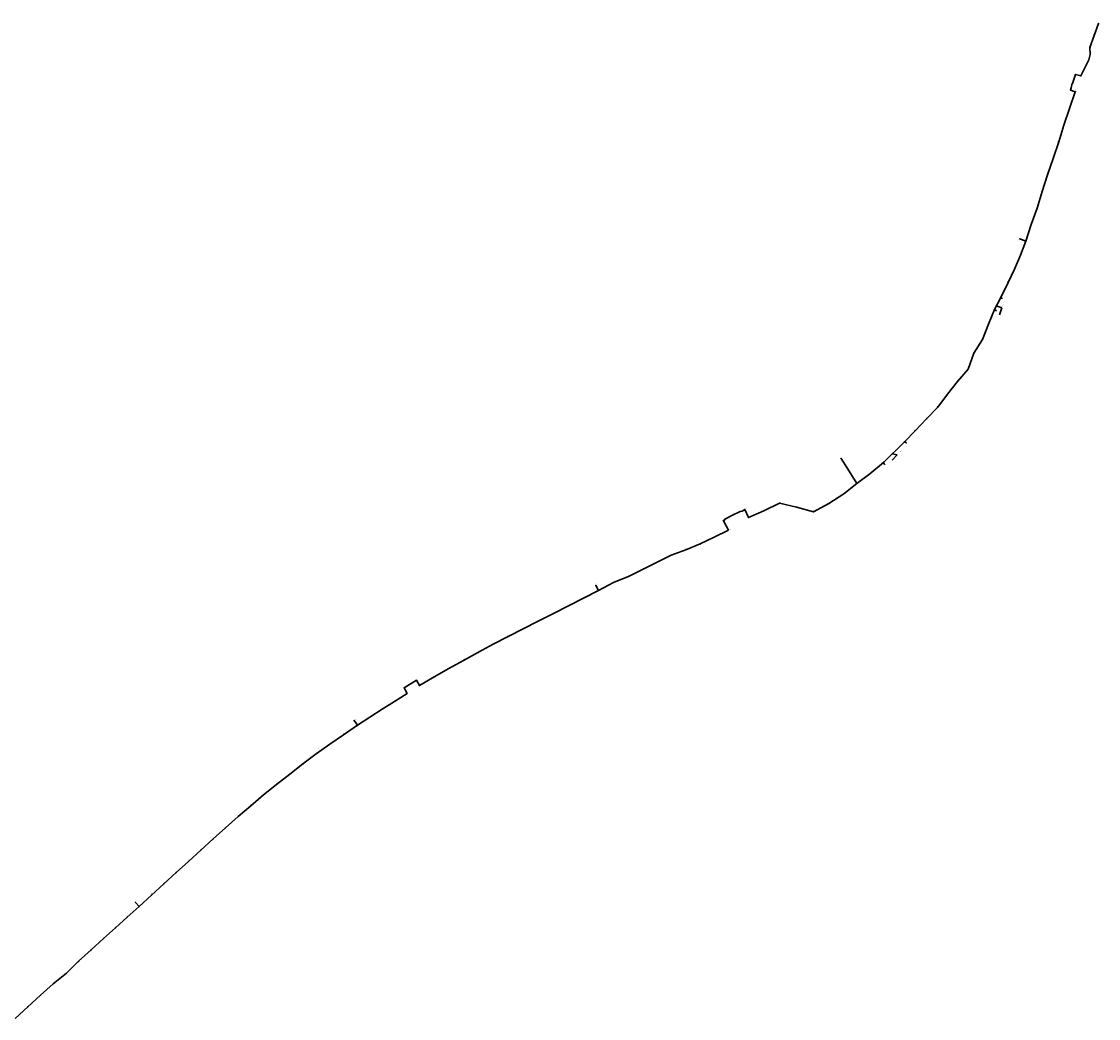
# Model space of a CAD drawing. Header units: metres. Extents: x 1285691 to 1304848, y 733871 to 745130.
# Tile 3 of 3: x 1300045 to 1304848, y 740684 to 745130. Entities that reach past the tile are written whole.
import ezdxf
from ezdxf import colors
from ezdxf.entities.mleader import LeaderData, LeaderLine
from ezdxf.enums import TextEntityAlignment as Align
from ezdxf.math import Vec2, Vec3

# ---------------------------------------------------------------- set-up
doc = ezdxf.new("R2010")
doc.units = ezdxf.units.M
for name, color, linetype, lineweight in [('АСУДД_Блок_Колодцы_ОПС', 174, 'Continuous', 30), ('АСУДД_Блок_подписи_редактируемые', 7, 'Continuous', 25), ('АСУДД_ТРАССА_[Г!63-6!110-4]_ГНБ_БК', 120, 'ASUD_TRAS_M', 30), ('АСУДД_ТРАССА_[З!110-4]_БК', 174, 'ASUD_TRAS_M', 30), ('АСУДД_ТРАССА_[З!63-6!110-3]_БК', 174, 'ASUD_TRAS_M', 30), ('АСУДД_ТРАССА_[З!90-4]_БК', 174, 'ASUD_TRAS_M', 30), ('АСУДД_ТРАССА_[Э!70-6!95-4]_БК_оис', 1, 'ASUD_TRAS_M', 30), ('Выноски_(I)', 7, 'Continuous', 30), ('Выноски_ГНБ_(I)', 7, 'Continuous', 30)]:
    doc.layers.add(name, color=color, linetype=linetype, lineweight=lineweight)
doc.styles.add('ESKD2', font='isocpeui.ttf')
doc.styles.get("Standard").update_dxf_attribs({"font": 'arial.ttf'})
doc.styles.add('ОПС', font='CS_Gost2304.shx', dxfattribs={"width": 0.75, "height": 2})
doc.linetypes.add('ASUD_TRAS_M', pattern='A,3,-0.5,["N",Standard,S=0.5,R=0,X=0,Y=-0.25],-1', length=4.5)

# ---------------------------------------------------------------- blocks, each defined once
blk = doc.blocks.new('_None')

msp = doc.modelspace()

# ---------------------------------------------------------------- linework, layer by layer
at = {"layer": 'АСУДД_Блок_Колодцы_ОПС', "linetype": 'Continuous'}
for centre, radius in [((1304847.497428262, 745122.0112760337), 0.5), ((1304828.504613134, 745068.7932927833), 0.5), ((1304810.160744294, 745015.2390410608), 0.5), ((1304804.871621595, 744959.0319505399), 0.5), ((1304744.972646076, 744894.3446351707), 0.4999999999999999), ((1304769.184906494, 744887.5347510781), 0.4999999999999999), ((1304723.404243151, 744824.98222244), 0.4999999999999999), ((1304744.644285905, 744817.3809788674), 0.4999999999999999), ((1304719.112654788, 744741.8332276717), 0.4999999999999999), ((1304693.792527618, 744668.2640320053), 0.4999999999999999), ((1304670.544016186, 744594.2533191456), 0.4999999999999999), ((1304646.16418423, 744520.182902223), 0.4999999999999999), ((1304620.842036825, 744446.5531571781), 0.4999999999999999), ((1304596.371413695, 744372.6959710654), 0.4999999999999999), ((1304573.992840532, 744298.128017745), 0.4999999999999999), ((1304548.096538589, 744224.7467734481), 0.4999999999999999), ((1304497.461195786, 744160.9907464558), 0.5), ((1304523.379994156, 744150.9722362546), 0.5), ((1304500.514829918, 744087.974673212), 0.5), ((1304473.948192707, 744026.20408773), 0.5), ((1304444.797666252, 743965.7582098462), 0.5), ((1304411.486033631, 743896.5862863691), 0.4999999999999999), ((1304384.19318739, 743846.2192718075), 0.4999999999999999), ((1304357.160913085, 743779.888574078), 0.5), ((1304330.396536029, 743712.643301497), 0.5), ((1304291.964443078, 743651.4064641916), 0.4999999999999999), ((1304266.52759769, 743580.3626373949), 0.5), ((1304218.800393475, 743524.3091785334), 0.5), ((1304174.739653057, 743467.7595194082), 0.5), ((1304130.829417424, 743410.8418564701), 0.4999999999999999), ((1304080.951945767, 743357.7480380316), 0.4999999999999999), ((1304029.882513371, 743305.5071064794), 0.4999999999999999), ((1303982.762902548, 743256.2027907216), 0.4999999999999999), ((1303700.158929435, 743181.2098493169), 0.4999999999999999), ((1303888.826084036, 743164.0498358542), 0.4999999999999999), ((1303728.016830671, 743137.4700482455), 0.4999999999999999), ((1303828.27159852, 743113.6600454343), 0.4999999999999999), ((1303770.836371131, 743070.5661354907), 0.4999999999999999), ((1303712.261209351, 743024.3133635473), 0.4999999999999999), ((1303425.074290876, 742982.2285384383), 0.4999999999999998), ((1303645.835643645, 742980.2149553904), 0.5), ((1303270.470602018, 742953.6866934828), 0.4999999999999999), ((1303355.085712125, 742947.840683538), 0.4999999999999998), ((1303500.849795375, 742963.66970012), 0.5), ((1303576.335426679, 742943.6687662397), 0.5), ((1303175.186968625, 742903.8282233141), 0.5), ((1303286.779777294, 742918.4516452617), 0.4999999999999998), ((1303134.693206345, 742830.8332311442), 0.4999999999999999), ((1303197.249539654, 742861.9351538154), 0.5), ((1303072.070247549, 742800.2826672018), 0.4999999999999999), ((1302942.106478, 742749.7567325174), 0.5), ((1303007.175394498, 742774.7385053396), 0.5000000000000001), ((1302817.234035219, 742687.6688884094), 0.5), ((1302879.805833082, 742718.3760723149), 0.5), ((1302754.555497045, 742657.169398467), 0.5), ((1302606.521229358, 742615.6510128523), 0.5), ((1302618.230098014, 742592.6518015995), 0.5), ((1302685.092437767, 742627.6008981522), 0.5), ((1302551.270785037, 742558.057870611), 0.5), ((1302416.765436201, 742490.1746696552), 0.4999999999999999), ((1302484.024854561, 742524.0809051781), 0.5), ((1302349.53043556, 742456.195456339), 0.4999999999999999), ((1302282.360432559, 742421.946653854), 0.4999999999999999), ((1302148.616218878, 742352.5610826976), 0.5000000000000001), ((1302215.246008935, 742387.7324583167), 0.4999999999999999), ((1302082.172701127, 742317.0165584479), 0.5000000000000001), ((1302015.960570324, 742281.0399701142), 0.5000000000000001), ((1301884.65812845, 742207.0972598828), 0.5), ((1301949.887387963, 742244.8126120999), 0.5), ((1301751.174835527, 742158.816751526), 0.5), ((1301805.96086957, 742192.2790039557), 0.4999999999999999), ((1301820.059311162, 742168.3191293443), 0.4999999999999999), ((1301764.334008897, 742133.6782541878), 0.5), ((1301653.17606816, 742062.987760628), 0.5), ((1301708.297157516, 742097.4147325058), 0.4999999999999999), ((1301528.992771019, 742012.1248381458), 0.5), ((1301598.107951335, 742027.0734334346), 0.5), ((1301543.131807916, 741991.4413985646), 0.5), ((1301481.180917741, 741949.5673576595), 0.4999999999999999), ((1301359.182207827, 741864.0704226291), 0.5000000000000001), ((1301420.029068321, 741907.0426329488), 0.5000000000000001), ((1301299.827502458, 741819.0040737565), 0.5000000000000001), ((1301240.652092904, 741773.7331675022), 0.5), ((1301181.920271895, 741727.8870645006), 0.5), ((1301124.249458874, 741680.6925451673), 0.4999999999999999), ((1301067.112579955, 741632.8807988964), 0.4999999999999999), ((1301010.835410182, 741583.967756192), 0.4999999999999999), ((1300955.17594656, 741534.4229345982), 0.5), ((1300899.810980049, 741484.5628961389), 0.5), ((1300844.613565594, 741434.5427352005), 0.5), ((1300789.40033776, 741384.4998340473), 0.5000000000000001), ((1300734.151712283, 741334.5773263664), 0.5), ((1300679.255267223, 741284.2240594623), 0.5), ((1300553.737702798, 741200.718235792), 0.5), ((1300624.419932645, 741233.8292861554), 0.5), ((1300569.839821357, 741183.0434334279), 0.5), ((1300516.424142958, 741135.8098404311), 0.5), ((1300463.596818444, 741088.0258761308), 0.5), ((1300410.854431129, 741040.1323173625), 0.4999999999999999), ((1300355.080279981, 740989.6427602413), 0.5), ((1300299.494165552, 740938.83262666), 0.5), ((1300245.729766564, 740885.87921737), 0.5000000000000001), ((1300186.256241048, 740837.9153990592), 0.5000000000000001), ((1300129.366888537, 740787.0209221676), 0.5), ((1300072.828647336, 740735.4436409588), 0.5)]:
    msp.add_circle(centre, radius, dxfattribs=at)
at = {"layer": 'АСУДД_ТРАССА_[Г!63-6!110-4]_ГНБ_БК'}
for p, q in [((1304384.19318739, 743846.2192718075), (1304411.486033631, 743896.5862863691)), ((1303888.826084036, 743164.0498358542), (1303982.762902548, 743256.2027907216))]:
    msp.add_line(p, q, dxfattribs=at)
at = {"layer": 'АСУДД_ТРАССА_[З!110-4]_БК'}
for p, q in [((1304497.461195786, 744160.9907464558), (1304523.379994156, 744150.9722362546)), ((1303700.158929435, 743181.2098493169), (1303728.016830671, 743137.4700482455)), ((1303728.016830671, 743137.4700482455), (1303770.836371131, 743070.5661354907)), ((1302606.521229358, 742615.6510128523), (1302618.230098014, 742592.6518015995)), ((1301528.992771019, 742012.1248381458), (1301543.131807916, 741991.4413985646)), ((1300553.737702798, 741200.718235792), (1300569.839821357, 741183.0434334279))]:
    msp.add_line(p, q, dxfattribs=at)
at = {"layer": 'АСУДД_ТРАССА_[З!63-6!110-3]_БК'}
for p, q in [((1304828.504613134, 745068.7932927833), (1304847.497428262, 745122.0112760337)), ((1304810.160744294, 745015.2390410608), (1304828.504613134, 745068.7932927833)), ((1304811.51964814, 744983.3934581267), (1304810.160744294, 745015.2390410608)), ((1304769.184906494, 744887.5347510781), (1304804.871621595, 744959.0319505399)), ((1304804.871621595, 744959.0319505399), (1304811.51964814, 744983.3934581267)), ((1304733.017387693, 744858.549312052), (1304744.972646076, 744894.3446351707)), ((1304744.972646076, 744894.3446351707), (1304769.184906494, 744887.5347510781)), ((1304726.330099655, 744834.4422750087), (1304727.91380069, 744842.506742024)), ((1304727.91380069, 744842.506742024), (1304729.378184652, 744847.7985585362)), ((1304729.378184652, 744847.7985585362), (1304733.017387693, 744858.549312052)), ((1304719.112654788, 744741.8332276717), (1304744.644285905, 744817.3809788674)), ((1304723.404243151, 744824.98222244), (1304726.330099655, 744834.4422750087)), ((1304723.404243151, 744824.98222244), (1304744.644285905, 744817.3809788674)), ((1304693.792527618, 744668.2640320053), (1304719.112654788, 744741.8332276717)), ((1304670.544016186, 744594.2533191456), (1304693.792527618, 744668.2640320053)), ((1304646.16418423, 744520.182902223), (1304670.544016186, 744594.2533191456)), ((1304620.842036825, 744446.5531571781), (1304646.16418423, 744520.182902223)), ((1304596.371413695, 744372.6959710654), (1304620.842036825, 744446.5531571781)), ((1304573.992840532, 744298.128017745), (1304596.371413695, 744372.6959710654)), ((1304548.096538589, 744224.7467734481), (1304573.992840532, 744298.128017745)), ((1304523.379994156, 744150.9722362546), (1304548.096538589, 744224.7467734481)), ((1304500.514829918, 744087.974673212), (1304523.379994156, 744150.9722362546)), ((1304473.948192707, 744026.20408773), (1304500.514829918, 744087.974673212)), ((1304444.797666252, 743965.7582098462), (1304473.948192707, 744026.20408773)), ((1304411.486033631, 743896.5862863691), (1304444.797666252, 743965.7582098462)), ((1304357.160913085, 743779.888574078), (1304384.19318739, 743846.2192718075)), ((1304330.396536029, 743712.643301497), (1304357.160913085, 743779.888574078)), ((1304291.964443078, 743651.4064641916), (1304330.396536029, 743712.643301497)), ((1304266.52759769, 743580.3626373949), (1304291.964443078, 743651.4064641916)), ((1304218.800393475, 743524.3091785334), (1304266.52759769, 743580.3626373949)), ((1304174.739653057, 743467.7595194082), (1304218.800393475, 743524.3091785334)), ((1304130.829417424, 743410.8418564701), (1304174.739653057, 743467.7595194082)), ((1304080.951945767, 743357.7480380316), (1304130.829417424, 743410.8418564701)), ((1304029.882513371, 743305.5071064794), (1304080.951945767, 743357.7480380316)), ((1303982.762902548, 743256.2027907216), (1304029.882513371, 743305.5071064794)), ((1303828.27159852, 743113.6600454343), (1303888.826084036, 743164.0498358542)), ((1303770.836371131, 743070.5661354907), (1303828.27159852, 743113.6600454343)), ((1303712.261209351, 743024.3133635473), (1303770.836371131, 743070.5661354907)), ((1303645.835643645, 742980.2149553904), (1303712.261209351, 743024.3133635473)), ((1303355.085712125, 742947.840683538), (1303425.074290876, 742982.2285384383)), ((1303425.074290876, 742982.2285384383), (1303500.849795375, 742963.66970012)), ((1303576.335426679, 742943.6687662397), (1303645.835643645, 742980.2149553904)), ((1303249.306370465, 742944.8619217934), (1303258.660216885, 742945.9842428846)), ((1303258.660216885, 742945.9842428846), (1303270.470602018, 742953.6866934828)), ((1303270.470602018, 742953.6866934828), (1303286.779777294, 742918.4516452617)), ((1303286.779777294, 742918.4516452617), (1303355.085712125, 742947.840683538)), ((1303500.849795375, 742963.66970012), (1303576.335426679, 742943.6687662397)), ((1303175.186968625, 742903.8282233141), (1303180.529914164, 742906.4418320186)), ((1303197.249539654, 742861.9351538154), (1303175.186968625, 742903.8282233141)), ((1303180.529914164, 742906.4418320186), (1303182.118344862, 742910.7847425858)), ((1303072.021644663, 742800.274616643), (1303134.693206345, 742830.8332311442)), ((1303197.249539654, 742861.9351538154), (1303134.693206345, 742830.8332311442)), ((1303007.175394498, 742774.7385053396), (1303072.070247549, 742800.2826672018)), ((1302879.805833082, 742718.3760723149), (1302942.106478, 742749.7567325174)), ((1302942.106478, 742749.7567325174), (1303007.175394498, 742774.7385053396)), ((1302754.555497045, 742657.169398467), (1302817.234035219, 742687.6688884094)), ((1302817.234035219, 742687.6688884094), (1302879.805833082, 742718.3760723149)), ((1302685.092437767, 742627.6008981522), (1302754.555497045, 742657.169398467)), ((1302551.270785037, 742558.057870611), (1302618.230098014, 742592.6518015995)), ((1302618.230098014, 742592.6518015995), (1302685.092437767, 742627.6008981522)), ((1302484.024854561, 742524.0809051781), (1302551.270785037, 742558.057870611)), ((1302349.53043556, 742456.195456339), (1302416.765436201, 742490.1746696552)), ((1302416.765436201, 742490.1746696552), (1302484.024854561, 742524.0809051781)), ((1302282.360432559, 742421.946653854), (1302349.53043556, 742456.195456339)), ((1302215.246008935, 742387.7324583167), (1302282.360432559, 742421.946653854)), ((1302082.172701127, 742317.0165584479), (1302148.616218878, 742352.5610826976)), ((1302148.616218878, 742352.5610826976), (1302215.246008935, 742387.7324583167)), ((1302015.960570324, 742281.0399701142), (1302082.172701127, 742317.0165584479)), ((1301949.887387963, 742244.8126120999), (1302015.960570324, 742281.0399701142)), ((1301820.059311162, 742168.3191293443), (1301884.65812845, 742207.0972598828)), ((1301884.65812845, 742207.0972598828), (1301949.887387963, 742244.8126120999)), ((1301751.174835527, 742158.816751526), (1301805.96086957, 742192.2790039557)), ((1301751.174835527, 742158.816751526), (1301764.334008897, 742133.6782541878)), ((1301805.96086957, 742192.2790039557), (1301820.059311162, 742168.3191293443)), ((1301708.297157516, 742097.4147325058), (1301764.334008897, 742133.6782541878)), ((1301598.107951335, 742027.0734334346), (1301653.17606816, 742062.987760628)), ((1301653.17606816, 742062.987760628), (1301708.297157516, 742097.4147325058)), ((1301543.131807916, 741991.4413985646), (1301598.107951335, 742027.0734334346)), ((1301481.180917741, 741949.5673576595), (1301543.131807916, 741991.4413985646)), ((1301420.029068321, 741907.0426329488), (1301481.180917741, 741949.5673576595)), ((1301359.182207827, 741864.0704226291), (1301420.029068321, 741907.0426329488)), ((1301240.652092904, 741773.7331675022), (1301299.827502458, 741819.0040737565)), ((1301299.827502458, 741819.0040737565), (1301359.182207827, 741864.0704226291)), ((1301181.920271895, 741727.8870645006), (1301240.652092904, 741773.7331675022)), ((1301124.249458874, 741680.6925451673), (1301181.920271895, 741727.8870645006)), ((1301067.112579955, 741632.8807988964), (1301124.249458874, 741680.6925451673)), ((1301010.835410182, 741583.967756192), (1301067.112579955, 741632.8807988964)), ((1300955.17594656, 741534.4229345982), (1301010.835410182, 741583.967756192)), ((1300899.810980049, 741484.5628961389), (1300955.17594656, 741534.4229345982)), ((1300844.613565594, 741434.5427352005), (1300899.810980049, 741484.5628961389)), ((1300789.40033776, 741384.4998340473), (1300844.613565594, 741434.5427352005)), ((1300734.151712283, 741334.5773263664), (1300789.40033776, 741384.4998340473)), ((1300679.255267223, 741284.2240594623), (1300734.151712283, 741334.5773263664)), ((1300624.419932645, 741233.8292861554), (1300679.255267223, 741284.2240594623)), ((1300569.839821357, 741183.0434334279), (1300624.419932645, 741233.8292861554)), ((1300516.424142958, 741135.8098404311), (1300569.839821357, 741183.0434334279)), ((1300463.596818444, 741088.0258761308), (1300516.424142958, 741135.8098404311)), ((1300410.854431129, 741040.1323173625), (1300463.596818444, 741088.0258761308)), ((1300355.080279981, 740989.6427602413), (1300410.854431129, 741040.1323173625)), ((1300299.494165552, 740938.83262666), (1300355.080279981, 740989.6427602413)), ((1300245.729766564, 740885.87921737), (1300299.494165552, 740938.83262666)), ((1300186.256241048, 740837.9153990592), (1300245.729766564, 740885.87921737)), ((1300129.366888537, 740787.0209221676), (1300186.256241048, 740837.9153990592)), ((1300072.828647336, 740735.4436409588), (1300129.366888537, 740787.0209221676)), ((1300016.314376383, 740683.7831834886), (1300072.828647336, 740735.4436409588))]:
    msp.add_line(p, q, dxfattribs=at)
at = {"layer": 'АСУДД_ТРАССА_[З!90-4]_БК'}
for p, q in [((1304496.4586135, 744158.3800600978), (1304497.461195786, 744160.9907464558)), ((1303697.800275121, 743179.7046905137), (1303700.158929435, 743181.2098493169)), ((1302604.031536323, 742614.3860901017), (1302606.521229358, 742615.6510128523)), ((1301526.687836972, 742010.5494958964), (1301528.992771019, 742012.1248381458)), ((1300551.688852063, 741198.8431323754), (1300553.737702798, 741200.718235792))]:
    msp.add_line(p, q, dxfattribs=at)
at = {"layer": 'АСУДД_ТРАССА_[Э!70-6!95-4]_БК_оис'}
for p, q in [((1303184.002811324, 742912.1286631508), (1303215.354231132, 742928.125280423)), ((1303215.354231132, 742928.125280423), (1303246.737742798, 742944.0290026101)), ((1303246.691232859, 742943.9989959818), (1303249.306370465, 742944.8619217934)), ((1303182.118344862, 742910.7847425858), (1303184.002811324, 742912.1286631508))]:
    msp.add_line(p, q, dxfattribs=at)

# ---------------------------------------------------------------- texts
at = {"layer": 'АСУДД_Блок_подписи_редактируемые', "lineweight": 30, "style": 'ESKD2'}
for height, rotation, p in [(1.25, 70.48169527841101, (1304845.540669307, 745126.1556639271)), (1.25, 70.48169527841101, (1304826.547854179, 745072.937680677)), (1.25, 72.19608599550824, (1304808.080872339, 745019.323032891)), (1.25, 72.19608599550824, (1304801.760638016, 744955.7684402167)), (1.25, 69.36836898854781, (1304741.141921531, 744892.5101084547)), (1.25, 70.08220562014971, (1304774.079615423, 744886.5821751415)), (1.25, 71.09820404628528, (1304721.40300427, 744829.1053158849)), (1.25, 71.09820404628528, (1304747.286271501, 744822.6748741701)), (1.25, 71.09820404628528, (1304717.111415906, 744745.956321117)), (1.25, 71.68446647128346, (1304691.749205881, 744672.3664328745)), (1.25, 71.68446647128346, (1304668.500694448, 744598.3557200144)), (1.25, 71.68446647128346, (1304644.120862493, 744524.2853030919)), (1.25, 71.68446647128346, (1304618.798715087, 744450.6555580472)), (1.25, 71.68446647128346, (1304594.328091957, 744376.7983719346)), (1.25, 71.9121674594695, (1304571.93323149, 744302.2222658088)), (1.25, 71.9121674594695, (1304546.036929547, 744228.8410215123)), (1.25, 67.09184535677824, (1304498.114242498, 744166.3699657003)), (1.25, 67.09184535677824, (1304524.033040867, 744156.3514554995)), (1.25, 67.09184535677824, (1304498.806550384, 744092.227511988)), (1.25, 81.4519646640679, (1304471.23851606, 744029.9003708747)), (1.25, 81.4519646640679, (1304442.087989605, 743969.4544929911)), (1.25, 64.07073181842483, (1304411.973753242, 743902.0035650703)), (1.25, 74.53195452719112, (1304381.867127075, 743849.2899306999)), (1.25, 59.89804507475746, (1304355.998646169, 743784.3218564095)), (1.25, 59.89804507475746, (1304329.234269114, 743717.0765838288)), (1.25, 25.98592438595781, (1304290.250591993, 743653.8461466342)), (1.25, 50.36063669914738, (1304266.115953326, 743584.9272190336)), (1.25, 50.36063669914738, (1304218.38874911, 743528.8737601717)), (1.25, 53.37398347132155, (1304174.088624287, 743472.2961501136)), (1.25, 46.50987855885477, (1304130.725249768, 743415.4237780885)), (1.25, 46.50987855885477, (1304080.847778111, 743362.3299596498)), (1.25, 46.50987855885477, (1304029.778345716, 743310.0890280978)), (1.25, 46.50987855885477, (1303982.658734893, 743260.7847123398)), (1.25, 35.84287272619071, (1303703.510678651, 743185.1232586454)), (1.25, 42.42842777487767, (1303889.048296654, 743168.6275512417)), (1.25, 35.84287272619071, (1303731.368579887, 743141.3834575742)), (1.25, 35.84187203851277, (1303831.754421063, 743117.6438818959)), (1.25, 35.84287272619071, (1303774.188120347, 743074.479544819)), (1.25, 35.84287272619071, (1303713.006958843, 743028.8353890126)), (1.25, 345.3328109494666, (1303429.038355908, 742984.5287656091)), (1.25, 35.83206656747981, (1303646.582245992, 742984.7368401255)), (1.25, 26.68941985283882, (1303275.838366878, 742955.6827466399)), (1.25, 24.8320047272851, (1303358.847716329, 742952.4128360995)), (1.25, 340.8346850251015, (1303503.569498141, 742966.7642534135)), (1.25, 35.83206656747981, (1303577.082029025, 742948.1906509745)), (1.25, 27.60754169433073, (1303181.315841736, 742902.3902190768)), (1.25, 26.60627294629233, (1303290.578981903, 742916.468435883)), (1.249999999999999, 42.10006589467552, (1303134.941650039, 742835.4095978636)), (1.25, 22.98300792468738, (1303203.341991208, 742864.1247627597)), (1.25, 19.24194004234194, (1303009.182020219, 742778.8589798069)), (1.249999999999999, 20.05495127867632, (1303072.984879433, 742803.753700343)), (1.25, 19.26745681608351, (1302944.837680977, 742752.2390856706)), (1.25, 26.74007153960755, (1302818.685805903, 742692.0159815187)), (1.25, 26.74007153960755, (1302883.726447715, 742721.5115159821)), (1.25, 27.64996681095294, (1302686.474993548, 742631.9704972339)), (1.25, 27.64996681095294, (1302755.938052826, 742661.5389975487)), (1.25, 27.64996681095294, (1302607.903785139, 742620.020611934)), (1.25, 27.64996681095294, (1302621.896091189, 742596.0755296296)), (1.25, 26.73665766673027, (1302552.722814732, 742562.404877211)), (1.25, 27.01653534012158, (1302418.196214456, 742494.5287172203)), (1.25, 26.73665766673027, (1302485.476884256, 742528.4279117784)), (1.25, 27.01653534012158, (1302350.961213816, 742460.5495039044)), (1.25, 27.01653534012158, (1302216.676787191, 742392.0865058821)), (1.25, 27.01653534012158, (1302283.791210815, 742426.3007014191)), (1.25, 27.91948300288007, (1302149.978205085, 742356.9371368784)), (1.25, 27.91948300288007, (1302083.534687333, 742321.3926126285)), (1.25, 29.53945169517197, (1301951.125118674, 742249.225420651)), (1.25, 27.91948300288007, (1302017.32255653, 742285.4160242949)), (1.25, 30.19599156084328, (1301887.818601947, 742210.8867192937)), (1.25, 30.52400889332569, (1301756.361102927, 742159.0710423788)), (1.25, 31.11451867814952, (1301807.076839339, 742196.7241662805)), (1.25, 31.11451867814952, (1301821.17528093, 742172.7642916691)), (1.25, 30.52400889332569, (1301764.184501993, 742136.0983062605)), (1.25, 32.72186053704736, (1301654.166913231, 742067.462476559)), (1.25, 29.5732305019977, (1301709.532286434, 742101.8282699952)), (1.25, 33.36920375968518, (1301534.139218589, 742015.0105317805)), (1.25, 32.77571793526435, (1301599.094589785, 742031.5490787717)), (1.25, 33.36920375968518, (1301544.072034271, 741995.9270234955)), (1.25, 34.77356399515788, (1301482.010926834, 741954.07467854)), (1.25, 35.60409284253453, (1301359.946796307, 741868.5893009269)), (1.25, 35.60409284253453, (1301420.793656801, 741911.561511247)), (1.25, 36.8248937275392, (1301300.495640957, 741823.5382161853)), (1.25, 37.75936562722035, (1301241.246195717, 741778.277603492)), (1.25, 37.75936562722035, (1301182.514374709, 741732.4315004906)), (1.25, 40.42105910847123, (1301124.631883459, 741685.2596676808)), (1.25, 41.45714333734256, (1301067.412358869, 741637.4540897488)), (1.25, 41.45714333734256, (1301011.135189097, 741588.5410470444)), (1.250000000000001, 42.06077573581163, (1300955.427528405, 741538.999129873)), (1.250000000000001, 42.06077573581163, (1300900.062561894, 741489.1390914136)), (1.250000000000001, 42.06077573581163, (1300844.865147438, 741439.1189304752)), (1.25, 42.46112619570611, (1300789.619937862, 741389.077675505)), (1.25, 42.44715544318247, (1300734.37242862, 741339.1551141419)), (1.25, 42.54742430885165, (1300679.467971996, 741288.8022264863)), (1.25, 41.93698069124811, (1300553.999171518, 741205.2938768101)), (1.25, 42.54742430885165, (1300624.632637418, 741238.4074531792)), (1.25, 41.93698069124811, (1300570.101290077, 741187.6190744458)), (1.25, 41.93698069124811, (1300516.685611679, 741140.3854814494)), (1.25, 41.93698069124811, (1300463.858287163, 741092.6015171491)), (1.25, 42.34063121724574, (1300411.083658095, 741044.7096868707)), (1.25, 42.35745463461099, (1300355.308162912, 740994.2201968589)), (1.25, 42.35745463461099, (1300299.722048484, 740943.4100632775)), (1.25, 41.55300354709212, (1300246.021893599, 740890.4530033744)), (1.25, 41.55300354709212, (1300186.548368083, 740842.4891850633)), (1.25, 42.72753360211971, (1300129.565200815, 740791.599735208)), (1.25, 42.72753360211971, (1300073.026959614, 740740.0224539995))]:
    msp.add_text('НК-', height=height, rotation=rotation, dxfattribs=at).set_placement(p, align=Align.RIGHT)
for s, height, rotation, p in [('1.352', 1.249999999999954, 70.74477549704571, (1304845.540669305, 745126.1556639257)), ('1.351', 1.249999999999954, 70.7447754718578, (1304826.547854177, 745072.9376806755)), ('1.350', 1.249999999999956, 72.45916622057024, (1304808.080872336, 745019.3230328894)), ('1.349', 1.249999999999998, 72.45916622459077, (1304801.760638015, 744955.7684402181)), ('1.347', 1.249999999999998, 69.63144923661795, (1304741.141921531, 744892.5101084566)), ('1.348', 1.249999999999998, 70.34528584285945, (1304774.079615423, 744886.5821751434)), ('1.346', 1.249999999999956, 71.36128426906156, (1304721.403004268, 744829.1053158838)), ('1.345', 1.249999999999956, 71.36128426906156, (1304747.286271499, 744822.6748741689)), ('1.344', 1.249999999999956, 71.36128426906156, (1304717.111415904, 744745.9563211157)), ('1.343', 1.249999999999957, 71.94754667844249, (1304691.749205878, 744672.3664328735)), ('1.342', 1.249999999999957, 71.94754667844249, (1304668.500694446, 744598.3557200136)), ('1.341', 1.249999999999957, 71.94754667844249, (1304644.120862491, 744524.2853030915)), ('1.340', 1.249999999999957, 71.94754667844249, (1304618.798715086, 744450.6555580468)), ('1.339', 1.249999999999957, 71.94754667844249, (1304594.328091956, 744376.7983719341)), ('1.338', 1.249999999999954, 72.17524769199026, (1304571.933231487, 744302.2222658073)), ('1.337', 1.249999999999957, 72.17524766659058, (1304546.036929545, 744228.8410215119)), ('1.336', 1.249999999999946, 67.35492557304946, (1304498.114242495, 744166.3699656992)), ('1.335', 1.249999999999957, 67.35492557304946, (1304524.033040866, 744156.3514554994)), ('1.334', 1.249999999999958, 67.35492557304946, (1304498.806550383, 744092.2275119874)), ('1.333', 1.249999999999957, 81.7150448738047, (1304471.23851606, 744029.9003708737)), ('1.332', 1.249999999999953, 81.7150448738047, (1304442.087989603, 743969.454492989)), ('1.331', 1.249999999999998, 64.33381204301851, (1304411.973753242, 743902.0035650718)), ('1.330', 1.249999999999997, 74.79503476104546, (1304381.867127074, 743849.2899307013)), ('1.329', 1.249999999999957, 60.1611253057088, (1304355.998646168, 743784.3218564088)), ('1.328', 1.249999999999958, 60.1611253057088, (1304329.234269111, 743717.0765838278)), ('1.327', 1.249999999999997, 26.24900461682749, (1304290.250591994, 743653.8461466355)), ('1.326', 1.249999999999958, 50.62371692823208, (1304266.115953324, 743584.927219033)), ('1.325', 1.249999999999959, 50.62371692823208, (1304218.388749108, 743528.8737601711)), ('1.324', 1.249999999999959, 53.63706369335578, (1304174.088624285, 743472.2961501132)), ('1.323', 1.249999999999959, 46.77295877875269, (1304130.725249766, 743415.4237780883)), ('1.322', 1.24999999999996, 46.77295877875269, (1304080.847778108, 743362.3299596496)), ('1.321', 1.24999999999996, 46.77295877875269, (1304029.778345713, 743310.0890280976)), ('1.320', 1.249999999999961, 46.77295877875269, (1303982.65873489, 743260.7847123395)), ('1.317', 1.249999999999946, 36.10595295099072, (1303703.510678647, 743185.1232586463)), ('1.319', 1.249999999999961, 42.69150800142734, (1303889.048296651, 743168.6275512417)), ('1.316', 1.249999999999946, 36.10595295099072, (1303731.368579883, 743141.3834575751)), ('1.318', 1.249999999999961, 36.10495226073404, (1303831.75442106, 743117.6438818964)), ('1.315', 1.249999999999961, 36.10595296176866, (1303774.188120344, 743074.4795448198)), ('1.314', 1.249999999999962, 36.10595296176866, (1303713.00695884, 743028.8353890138)), ('1.310', 1.249999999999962, 345.5958911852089, (1303429.038355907, 742984.5287656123)), ('1.313', 1.249999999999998, 36.09514678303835, (1303646.582245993, 742984.7368401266)), ('1.307', 1.249999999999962, 26.9525000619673, (1303275.838366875, 742955.6827466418)), ('1.309', 1.249999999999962, 25.09508495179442, (1303358.847716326, 742952.4128361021)), ('1.311', 1.249999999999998, 341.0977652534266, (1303503.569498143, 742966.7642534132)), ('1.312', 1.249999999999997, 36.09514679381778, (1303577.082029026, 742948.1906509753)), ('1.306', 1.249999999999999, 27.87062189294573, (1303181.315841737, 742902.3902190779)), ('1.308', 1.25, 26.86935316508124, (1303290.578981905, 742916.468435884)), ('1.304', 1.249999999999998, 42.36314611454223, (1303134.941650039, 742835.4095978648)), ('1.305', 1.249999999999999, 23.24608812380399, (1303203.341991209, 742864.1247627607)), ('1.302', 1.249999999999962, 19.50502026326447, (1303009.182020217, 742778.8589798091)), ('1.303', 1.249999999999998, 20.31803149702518, (1303072.984879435, 742803.7537003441)), ('1.301', 1.249999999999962, 19.5305370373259, (1302944.837680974, 742752.2390856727)), ('1.299', 1.249999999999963, 27.003151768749, (1302818.685805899, 742692.0159815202)), ('1.300', 1.249999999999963, 27.003151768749, (1302883.726447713, 742721.5115159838)), ('1.297', 1.249999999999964, 27.91304703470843, (1302686.474993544, 742631.9704972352)), ('1.298', 1.249999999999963, 27.91304703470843, (1302755.938052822, 742661.53899755)), ('1.296', 1.249999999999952, 27.91304703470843, (1302607.903785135, 742620.0206119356)), ('1.295', 1.249999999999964, 27.91304703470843, (1302621.896091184, 742596.0755296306)), ('1.294', 1.249999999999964, 26.99973788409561, (1302552.722814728, 742562.404877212)), ('1.292', 1.249999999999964, 27.27961555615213, (1302418.196214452, 742494.5287172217)), ('1.293', 1.249999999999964, 26.99973788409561, (1302485.476884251, 742528.4279117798)), ('1.291', 1.249999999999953, 27.27961554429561, (1302350.961213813, 742460.5495039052)), ('1.289', 1.249999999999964, 27.27961555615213, (1302216.676787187, 742392.0865058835)), ('1.290', 1.249999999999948, 27.27961556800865, (1302283.791210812, 742426.300701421)), ('1.288', 1.249999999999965, 28.18256322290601, (1302149.978205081, 742356.9371368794)), ('1.287', 1.249999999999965, 28.18256322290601, (1302083.534687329, 742321.3926126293)), ('1.285', 1.249999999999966, 29.80253190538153, (1301951.125118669, 742249.2254206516)), ('1.286', 1.249999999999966, 28.18256322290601, (1302017.322556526, 742285.4160242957)), ('1.284', 1.249999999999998, 30.45907178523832, (1301887.818601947, 742210.8867192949)), ('1.281', 1.249999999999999, 30.7870891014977, (1301756.361102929, 742159.0710423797)), ('1.282', 1.249999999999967, 31.3775988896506, (1301807.076839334, 742196.7241662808)), ('1.283', 1.249999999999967, 31.3775988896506, (1301821.175280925, 742172.7642916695)), ('1.279', 1.249999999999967, 29.83631071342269, (1301709.532286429, 742101.8282699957)), ('1.280', 1.249999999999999, 30.7870891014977, (1301764.184501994, 742136.0983062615)), ('1.278', 1.249999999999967, 32.98494076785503, (1301654.166913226, 742067.4624765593)), ('1.276', 1.249999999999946, 33.63228398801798, (1301534.139218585, 742015.0105317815)), ('1.277', 1.249999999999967, 33.0387981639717, (1301599.094589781, 742031.5490787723)), ('1.275', 1.249999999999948, 33.63228398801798, (1301544.072034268, 741995.9270234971)), ('1.273', 1.249999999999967, 35.86717307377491, (1301420.793656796, 741911.5615112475)), ('1.274', 1.249999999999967, 35.03664422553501, (1301482.01092683, 741954.0746785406)), ('1.272', 1.249999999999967, 35.86717305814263, (1301359.946796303, 741868.5893009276)), ('1.271', 1.249999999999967, 37.0879739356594, (1301300.495640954, 741823.5382161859)), ('1.270', 1.249999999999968, 38.02244585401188, (1301241.246195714, 741778.2776034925)), ('1.269', 1.249999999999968, 38.02244584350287, (1301182.514374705, 741732.4315004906)), ('1.268', 1.249999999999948, 40.68413933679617, (1301124.631883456, 741685.2596676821)), ('1.267', 1.249999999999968, 41.72022355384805, (1301067.412358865, 741637.4540897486)), ('1.266', 1.249999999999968, 41.72022355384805, (1301011.135189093, 741588.5410470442)), ('1.265', 1.249999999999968, 42.32385595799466, (1300955.427528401, 741538.9991298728)), ('1.264', 1.249999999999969, 42.32385595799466, (1300900.06256189, 741489.1390914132)), ('1.263', 1.249999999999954, 42.32385594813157, (1300844.865147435, 741439.1189304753)), ('1.262', 1.249999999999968, 42.72420640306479, (1300789.619937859, 741389.0776755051)), ('1.261', 1.249999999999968, 42.71023565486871, (1300734.372428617, 741339.1551141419)), ('1.260', 1.249999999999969, 42.81050453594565, (1300679.467971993, 741288.8022264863)), ('1.259', 1.249999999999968, 42.81050453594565, (1300624.632637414, 741238.407453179)), ('1.258', 1.249999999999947, 42.20006092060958, (1300553.999171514, 741205.2938768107)), ('1.256', 1.249999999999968, 42.2000608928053, (1300516.685611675, 741140.3854814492)), ('1.257', 1.249999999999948, 42.2000609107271, (1300570.101290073, 741187.6190744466)), ('1.255', 1.249999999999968, 42.2000608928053, (1300463.85828716, 741092.6015171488)), ('1.254', 1.249999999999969, 42.60371144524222, (1300411.083658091, 741044.7096868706)), ('1.253', 1.249999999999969, 42.62053482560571, (1300355.308162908, 740994.2201968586)), ('1.252', 1.249999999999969, 42.62053482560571, (1300299.72204848, 740943.4100632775)), ('1.251', 1.249999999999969, 41.81608373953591, (1300246.021893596, 740890.4530033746)), ('1.250', 1.249999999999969, 41.81608373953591, (1300186.54836808, 740842.4891850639)), ('1.249', 1.249999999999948, 42.9906138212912, (1300129.565200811, 740791.5997352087)), ('1.248', 1.249999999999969, 42.99061379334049, (1300073.02695961, 740740.0224539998))]:
    msp.add_text(s, height=height, rotation=rotation, dxfattribs=at).set_placement(p)

# ---------------------------------------------------------------- leaders
at = {"layer": 'Выноски_(I)'}
ml = msp.add_multileader_mtext('Standard', dxfattribs=at)
ml.set_content('ГНБ (6тр. d=63мм+4тр. d=110мм)', color=7, style='ОПС')
ml.set_leader_properties(color=256, linetype='Continuous', lineweight=30)
ml.set_arrow_properties(name='NONE')
ml.build(insert=Vec2(0, 0))
ml.multileader.update_dxf_attribs({"text_left_attachment_type": 6, "text_right_attachment_type": 6, "dogleg_length": 0})
ctx = ml.context
ctx.base_point, ctx.char_height, ctx.landing_gap_size, ctx.plane_origin, ctx.plane_x_axis, ctx.plane_y_axis = Vec3(1304417.69336191, 743852.8445541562), 2, 0, Vec3(1304528.693413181, 743867.0463877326), Vec3(0.3554197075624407, 0.9347068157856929), Vec3(-0.9347068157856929, 0.3554197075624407)
ctx.left_attachment, ctx.right_attachment = 6, 6
notes = []
notes.append((ctx, [(0, (1, 1, 0), (1304417.69336191, 743852.8445541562), (1, 0), 0, [(0, [(1304392.796002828, 743862.0406780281)], 0, [])])]))
ctx.mtext.insert, ctx.mtext.text_direction, ctx.mtext.rotation, ctx.mtext.flow_direction = Vec3(1304415.356594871, 743853.7331034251), Vec3(0.3554197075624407, 0.9347068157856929), 1.207433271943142, 5
ml = msp.add_multileader_mtext('Standard', dxfattribs=at)
ml.set_content('ГНБ (6тр. d=63мм+4тр. d=110мм)', color=7, style='ОПС')
ml.set_leader_properties(color=256, linetype='Continuous', lineweight=30)
ml.set_arrow_properties(name='NONE')
ml.build(insert=Vec2(0, 0))
ml.multileader.update_dxf_attribs({"text_left_attachment_type": 6, "text_right_attachment_type": 6, "dogleg_length": 0})
ctx = ml.context
ctx.base_point, ctx.char_height, ctx.landing_gap_size, ctx.plane_origin, ctx.plane_x_axis, ctx.plane_y_axis = Vec3(1303950.906183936, 743197.1757729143), 2, 0, Vec3(1304024.76822311, 743133.1353802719), Vec3(0.7005990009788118, 0.7135552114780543), Vec3(-0.7135552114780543, 0.7005990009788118)
ctx.left_attachment, ctx.right_attachment = 6, 6
notes.append((ctx, [(0, (1, 1, 0), (1303950.906183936, 743197.1757729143), (1, 0), 0, [(0, [(1303928.337770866, 743202.7719931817)], 0, [])])]))
ctx.mtext.insert, ctx.mtext.text_direction, ctx.mtext.rotation, ctx.mtext.flow_direction = Vec3(1303949.122295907, 743198.9272704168), Vec3(0.7005990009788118, 0.7135552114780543), 0.7945597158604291, 5
at = {"layer": 'Выноски_ГНБ_(I)'}
ml = msp.add_multileader_mtext('Standard', dxfattribs=at)
ml.set_content('1.8', color=7, style='ОПС')
ml.set_leader_properties(color=256, linetype='Continuous', lineweight=30)
ml.set_arrow_properties(name='NONE')
ml.build(insert=Vec2(0, 0))
ml.multileader.update_dxf_attribs({"text_left_attachment_type": 6, "text_right_attachment_type": 6, "dogleg_length": 0})
ctx = ml.context
ctx.base_point, ctx.char_height, ctx.landing_gap_size, ctx.plane_origin, ctx.plane_x_axis, ctx.plane_y_axis = Vec3(1304418.795855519, 743896.1976930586), 2, 0, Vec3(1304434.218535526, 743929.1210998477), Vec3(0.4932662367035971, 0.869878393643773), Vec3(-0.869878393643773, 0.4932662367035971)
ctx.left_attachment, ctx.right_attachment = 6, 6
notes.append((ctx, [(0, (1, 1, 0), (1304418.795855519, 743896.1976930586), (1, 0), 0, [(0, [(1304411.486033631, 743896.5862863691)], 0, [])])]))
ctx.mtext.insert, ctx.mtext.text_direction, ctx.mtext.rotation, ctx.mtext.flow_direction = Vec3(1304416.708147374, 743897.3815320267), Vec3(0.4932662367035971, 0.869878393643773), 1.054955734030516, 5
ml = msp.add_multileader_mtext('Standard', dxfattribs=at)
ml.set_content('1.8', color=7, style='ОПС')
ml.set_leader_properties(color=256, linetype='Continuous', lineweight=30)
ml.set_arrow_properties(name='NONE')
ml.build(insert=Vec2(0, 0))
ml.multileader.update_dxf_attribs({"text_left_attachment_type": 6, "text_right_attachment_type": 6, "dogleg_length": 0})
ctx = ml.context
ctx.base_point, ctx.char_height, ctx.landing_gap_size, ctx.plane_origin, ctx.plane_x_axis, ctx.plane_y_axis = Vec3(1304391.584417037, 743839.8425020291), 2, 0, Vec3(1304422.511298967, 743859.3746089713), Vec3(0.3579160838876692, 0.9337537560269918), Vec3(-0.9337537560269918, 0.3579160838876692)
ctx.left_attachment, ctx.right_attachment, ctx.text_align_type = 6, 6, 2
notes.append((ctx, [(1, (1, 1, 0), (1304392.268931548, 743841.6283060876), (-0.3579160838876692, -0.9337537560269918), 0, [(0, [(1304384.19318739, 743846.2192718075)], 0, [])])]))
ctx.mtext.insert, ctx.mtext.text_direction, ctx.mtext.rotation, ctx.mtext.alignment, ctx.mtext.flow_direction = Vec3(1304390.027922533, 743842.4873046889), Vec3(0.3579160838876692, 0.9337537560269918), 1.204761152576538, 3, 5
ml = msp.add_multileader_mtext('Standard', dxfattribs=at)
ml.set_content('1.7', color=7, style='ОПС')
ml.set_leader_properties(color=256, linetype='Continuous', lineweight=30)
ml.set_arrow_properties(name='NONE')
ml.build(insert=Vec2(0, 0))
ml.multileader.update_dxf_attribs({"text_left_attachment_type": 6, "text_right_attachment_type": 6, "dogleg_length": 0})
ctx = ml.context
ctx.base_point, ctx.char_height, ctx.landing_gap_size, ctx.plane_origin, ctx.plane_x_axis, ctx.plane_y_axis = Vec3(1303991.446120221, 743251.3640878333), 2, 0, Vec3(1303981.74789378, 743237.9269555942), Vec3(0.6295124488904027, 0.7769903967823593), Vec3(-0.7769903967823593, 0.6295124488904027)
ctx.left_attachment, ctx.right_attachment = 6, 6
notes.append((ctx, [(0, (1, 1, 0), (1303991.446120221, 743251.3640878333), (1, 0), 0, [(0, [(1303982.762902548, 743256.2027907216)], 0, [])])]))
ctx.mtext.insert, ctx.mtext.text_direction, ctx.mtext.rotation, ctx.mtext.flow_direction = Vec3(1303989.581343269, 743252.8749177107), Vec3(0.6295124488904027, 0.7769903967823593), 0.8898707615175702, 5
ml = msp.add_multileader_mtext('Standard', dxfattribs=at)
ml.set_content('1.7', color=7, style='ОПС')
ml.set_leader_properties(color=256, linetype='Continuous', lineweight=30)
ml.set_arrow_properties(name='NONE')
ml.build(insert=Vec2(0, 0))
ml.multileader.update_dxf_attribs({"text_left_attachment_type": 6, "text_right_attachment_type": 6, "dogleg_length": 0})
ctx = ml.context
ctx.base_point, ctx.char_height, ctx.landing_gap_size, ctx.plane_origin, ctx.plane_x_axis, ctx.plane_y_axis = Vec3(1303892.140641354, 743153.3366097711), 2, 0, Vec3(1303889.085319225, 743129.273901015), Vec3(0.8098365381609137, 0.586655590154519), Vec3(-0.586655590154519, 0.8098365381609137)
ctx.left_attachment, ctx.right_attachment, ctx.text_align_type = 6, 6, 2
notes.append((ctx, [(1, (1, 1, 0), (1303893.719822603, 743154.480588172), (-0.8098365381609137, -0.586655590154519), 0, [(0, [(1303888.826084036, 743164.0498358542)], 0, [])])]))
ctx.mtext.insert, ctx.mtext.text_direction, ctx.mtext.rotation, ctx.mtext.alignment, ctx.mtext.flow_direction = Vec3(1303892.311849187, 743156.4241958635), Vec3(0.8098365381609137, 0.586655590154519), 0.6269228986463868, 3, 5
for ctx, leaders in notes:
    for number, flags, end, landing, length, lines in leaders:
        leader = LeaderData()
        leader.index, (leader.has_last_leader_line, leader.has_dogleg_vector, leader.attachment_direction) = number, flags
        leader.last_leader_point, leader.dogleg_vector, leader.dogleg_length = Vec3(end), Vec3(landing), length
        for number, points, colour, breaks in lines:
            line = LeaderLine()
            line.index, line.vertices, line.color, line.breaks = number, Vec3.list(points), colors.encode_raw_color(colour), breaks
            leader.lines.append(line)
        ctx.leaders.append(leader)

doc.saveas('drawing.dxf')
